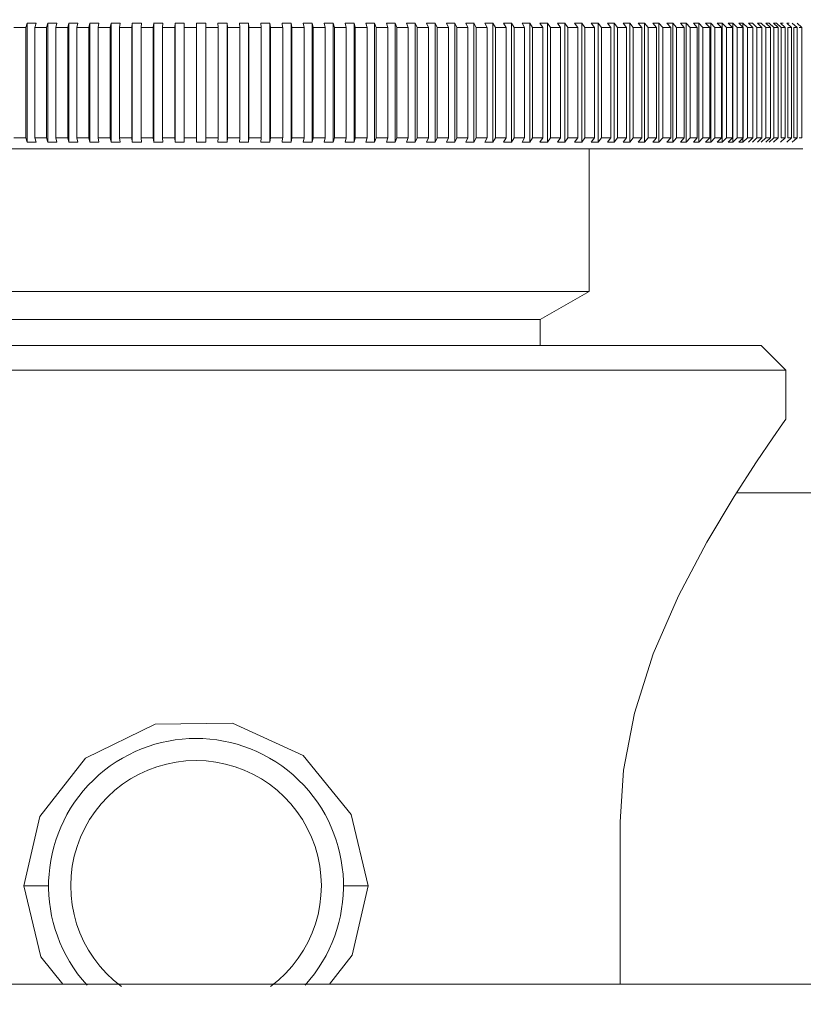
# Model space of a CAD drawing. Header units: millimetres. Extents: x 3925 to 5043, y -86 to 778.
# Tile 43 of 164: x 4370 to 4374, y 223 to 228. Entities that reach past the tile are written whole.
import ezdxf

# ---------------------------------------------------------------- set-up
doc = ezdxf.new("R2010")
doc.units = ezdxf.units.MM
doc.header["$LTSCALE"] = 46.255
doc.header["$PDMODE"] = 3
doc.header["$PDSIZE"] = 1
doc.layers.get('Defpoints').update_dxf_attribs({"linetype": 'CONTINUOUS'})
doc.layers.add('140-154101-01_RIGGDXF_DIMENSION', color=7, linetype='CONTINUOUS')
doc.layers.add('140-155102-0DXF_CONTINUOUS_LINE', color=7, linetype='CONTINUOUS')
doc.styles.add('SLDTEXTSTYLE0', font='arialbd.ttf', dxfattribs={"height": 5.5})
doc.dimstyles.new('SLDDIMSTYLE2', dxfattribs={"dimtxt": 5.650301, "dimasz": 4.572, "dimexe": 0, "dimexo": 0.0625, "dimgap": 1.412575, "dimtad": 0, "dimtih": 1, "dimtoh": 1, "dimlfac": 3.5, "dimrnd": 1e-09, "dimzin": 4, "dimdsep": 46, "dimtxsty": 'SLDTEXTSTYLE0', "dimsah": 1, "dimcen": 0.09, "dimadec": 0, "dimazin": 1, "dimtol": 1, "dimtp": 0.5, "dimtm": 0.5, "dimtfac": 1, "dimtdec": 1, "dimtofl": 0, "dimtmove": 0, "dimatfit": 3, "dimfxl": 1, "dimfrac": 2, "dimtolj": 1, "dimarcsym": 0})

# ---------------------------------------------------------------- blocks, each defined once
blk = doc.blocks.new('*D67')
at = {"layer": '140-154101-01_RIGGDXF_DIMENSION', "color": 0, "linetype": 'Continuous', "lineweight": -2}
for p, q in [((4333.4706, 263.8912), (4333.4706, 182.3141)), ((4357.8456, 258.6127), (4357.8456, 182.3141)), ((4337.4706, 182.3141), (4353.8456, 182.3141)), ((4357.8456, 182.3141), (4405.313, 182.3141))]:
    blk.add_line(p, q, dxfattribs=at)
at = {"layer": '140-154101-01_RIGGDXF_DIMENSION', "color": 0, "linetype": 'Continuous'}
for points in [[(4337.4706, 182.9807), (4337.4706, 181.6474), (4333.4706, 182.3141)], [(4353.8456, 182.9807), (4353.8456, 181.6474), (4357.8456, 182.3141)]]:
    blk.add_solid(points, dxfattribs=at)
at = {"layer": 'Defpoints', "color": 0, "linetype": 'Continuous'}
for p in [(4333.4706, 263.9537), (4357.8456, 258.6752), (4357.8456, 182.3141)]:
    blk.add_point(p, dxfattribs=at)
at = {"layer": '140-154101-01_RIGGDXF_DIMENSION', "color": 0, "linetype": 'Continuous', "insert": (4383.5793, 187.2626), "char_height": 5.5, "attachment_point": 5, "style": 'SLDTEXTSTYLE0'}
blk.add_mtext('\\A1;97.50 [3.84]', dxfattribs=at)

msp = doc.modelspace()

# ---------------------------------------------------------------- linework, layer by layer
at = {"layer": '140-155102-0DXF_CONTINUOUS_LINE', "color": 7, "linetype": 'Continuous', "lineweight": 0}
for p, q in [((4370.1046, 228.1976), (4370.1117, 228.2198)), ((4370.1117, 228.2198), (4370.1566, 228.2198)), ((4370.1117, 227.6126), (4370.1117, 228.2198)), ((4370.1566, 228.2198), (4370.1503, 228.1976)), ((4370.2108, 228.1976), (4370.2171, 228.2198)), ((4370.2171, 228.2198), (4370.2624, 228.2198)), ((4370.2171, 227.6126), (4370.2171, 228.2198)), ((4370.2624, 228.2198), (4370.2569, 228.1976)), ((4370.318, 228.1976), (4370.3234, 228.2198)), ((4370.3234, 228.2198), (4370.3691, 228.2198)), ((4370.3234, 227.6126), (4370.3234, 228.2198)), ((4370.369, 228.2198), (4370.3645, 228.1976)), ((4370.4259, 228.1976), (4370.4305, 228.2198)), ((4370.4305, 228.2198), (4370.4765, 228.2198)), ((4370.4305, 227.6126), (4370.4305, 228.2198)), ((4370.4764, 228.2198), (4370.4727, 228.1976)), ((4370.5345, 228.1976), (4370.5382, 228.2198)), ((4370.5382, 228.2198), (4370.5845, 228.2198)), ((4370.5382, 227.6126), (4370.5382, 228.2198)), ((4370.5844, 228.2198), (4370.5816, 228.1976)), ((4370.6437, 228.1976), (4370.6465, 228.2198)), ((4370.6465, 228.2198), (4370.6929, 228.2198)), ((4370.6465, 227.6126), (4370.6465, 228.2198)), ((4370.6929, 228.2198), (4370.6909, 228.1976)), ((4370.7532, 228.1976), (4370.7552, 228.2198)), ((4370.7551, 228.2198), (4370.8017, 228.2198)), ((4370.7552, 227.6126), (4370.7552, 228.2198)), ((4370.8017, 228.2198), (4370.8006, 228.1976)), ((4370.863, 228.1976), (4370.8641, 228.2198)), ((4370.8641, 228.2198), (4370.9107, 228.2198)), ((4370.8641, 227.6126), (4370.8641, 228.2198)), ((4370.9107, 228.2198), (4370.9105, 228.1976)), ((4370.973, 228.1976), (4370.9732, 228.2198)), ((4371.0198, 228.2198), (4370.9731, 228.2198)), ((4370.9732, 228.2198), (4370.9732, 227.6126)), ((4371.0204, 228.1976), (4371.0198, 228.2198)), ((4371.0198, 227.6126), (4371.0198, 228.2198)), ((4371.0822, 228.2198), (4371.1288, 228.2198)), ((4371.0822, 228.2198), (4371.0829, 228.1976)), ((4371.1288, 228.2198), (4371.1303, 228.1976)), ((4371.1288, 228.2198), (4371.1288, 227.6126)), ((4371.1911, 228.2198), (4371.2377, 228.2198)), ((4371.1927, 228.1976), (4371.1912, 228.2198)), ((4371.2376, 228.2198), (4371.24, 228.1976)), ((4371.2376, 228.2198), (4371.2376, 227.6126)), ((4371.3022, 228.1976), (4371.2998, 228.2198)), ((4371.2998, 228.2198), (4371.3461, 228.2198)), ((4371.3461, 228.2198), (4371.3494, 228.1976)), ((4371.3461, 228.2198), (4371.3461, 227.6126)), ((4371.408, 228.2198), (4371.4542, 228.2198)), ((4371.4113, 228.1976), (4371.4081, 228.2198)), ((4371.4542, 228.2198), (4371.4583, 228.1976)), ((4371.4542, 228.2198), (4371.4542, 227.6126)), ((4371.5158, 228.2198), (4371.5616, 228.2198)), ((4371.5199, 228.1976), (4371.5158, 228.2198)), ((4371.5616, 228.2198), (4371.5666, 228.1976)), ((4371.5616, 228.2198), (4371.5616, 227.6126)), ((4371.6228, 228.2198), (4371.6684, 228.2198)), ((4371.6279, 228.1976), (4371.6229, 228.2198)), ((4371.6683, 228.2198), (4371.6742, 228.1976)), ((4371.6683, 228.2198), (4371.6683, 227.6126)), ((4371.735, 228.1976), (4371.7291, 228.2198)), ((4371.7291, 228.2198), (4371.7743, 228.2198)), ((4371.7742, 228.2198), (4371.7809, 228.1976)), ((4371.7742, 228.2198), (4371.7742, 227.6126)), ((4371.8344, 228.2198), (4371.8792, 228.2198)), ((4371.8412, 228.1976), (4371.8345, 228.2198)), ((4371.8791, 228.2198), (4371.8867, 228.1976)), ((4371.8791, 228.2198), (4371.8791, 227.6126)), ((4371.9463, 228.1976), (4371.9387, 228.2198)), ((4371.9387, 228.2198), (4371.983, 228.2198)), ((4371.9829, 228.2198), (4371.9913, 228.1976)), ((4371.9829, 228.2198), (4371.9829, 227.6126)), ((4372.0502, 228.1976), (4372.0418, 228.2198)), ((4372.0418, 228.2198), (4372.0855, 228.2198)), ((4372.0855, 228.2198), (4372.0947, 228.1976)), ((4372.0855, 228.2198), (4372.0855, 227.6126)), ((4372.1528, 228.1976), (4372.1436, 228.2198)), ((4372.1436, 228.2198), (4372.1867, 228.2198)), ((4372.1867, 228.2198), (4372.1967, 228.1976)), ((4372.1867, 228.2198), (4372.1867, 227.6126)), ((4372.254, 228.1976), (4372.244, 228.2198)), ((4372.244, 228.2198), (4372.2864, 228.2198)), ((4372.2864, 228.2198), (4372.2972, 228.1976)), ((4372.2864, 228.2198), (4372.2864, 227.6126)), ((4372.3536, 228.1976), (4372.3428, 228.2198)), ((4372.3428, 228.2198), (4372.3846, 228.2198)), ((4372.3845, 228.2198), (4372.3961, 228.1976)), ((4372.3845, 228.2198), (4372.3845, 227.6126)), ((4372.4399, 228.2198), (4372.481, 228.2198)), ((4372.4516, 228.1976), (4372.44, 228.2198)), ((4372.4809, 228.2198), (4372.4933, 228.1976)), ((4372.4809, 228.2198), (4372.4809, 227.6126)), ((4372.5477, 228.1976), (4372.5353, 228.2198)), ((4372.5353, 228.2198), (4372.5755, 228.2198)), ((4372.5755, 228.2198), (4372.5886, 228.1976)), ((4372.5755, 228.2198), (4372.5755, 227.6126)), ((4372.6419, 228.1976), (4372.6288, 228.2198)), ((4372.6288, 228.2198), (4372.6681, 228.2198)), ((4372.6681, 228.2198), (4372.6819, 228.1976)), ((4372.6681, 228.2198), (4372.6681, 227.6126)), ((4372.7341, 228.1976), (4372.7202, 228.2198)), ((4372.7202, 228.2198), (4372.7587, 228.2198)), ((4372.7586, 228.2198), (4372.7732, 228.1976)), ((4372.7586, 228.2198), (4372.7586, 227.6126)), ((4372.8241, 228.1976), (4372.8095, 228.2198)), ((4372.8095, 228.2198), (4372.847, 228.2198)), ((4372.847, 228.2198), (4372.8623, 228.1976)), ((4372.847, 228.2198), (4372.847, 227.6126)), ((4372.8965, 228.2198), (4372.9331, 228.2198)), ((4372.9119, 228.1976), (4372.8966, 228.2198)), ((4372.933, 228.2198), (4372.949, 228.1976)), ((4372.933, 228.2198), (4372.933, 227.6126)), ((4372.9973, 228.1976), (4372.9813, 228.2198)), ((4372.9813, 228.2198), (4373.0168, 228.2198)), ((4373.0167, 228.2198), (4373.0334, 228.1976)), ((4373.0167, 228.2198), (4373.0167, 227.6126)), ((4373.0635, 228.2198), (4373.0979, 228.2198)), ((4373.0802, 228.1976), (4373.0636, 228.2198)), ((4373.0979, 228.2198), (4373.1152, 228.1976)), ((4373.0979, 228.2198), (4373.0979, 227.6126)), ((4373.1432, 228.2198), (4373.1765, 228.2198)), ((4373.1605, 228.1976), (4373.1433, 228.2198)), ((4373.1765, 228.2198), (4373.1944, 228.1976)), ((4373.1765, 228.2198), (4373.1765, 227.6126)), ((4373.2382, 228.1976), (4373.2203, 228.2198)), ((4373.2203, 228.2198), (4373.2524, 228.2198)), ((4373.2524, 228.2198), (4373.2709, 228.1976)), ((4373.2524, 228.2198), (4373.2524, 227.6126)), ((4373.2946, 228.2198), (4373.3256, 228.2198)), ((4373.3132, 228.1976), (4373.2947, 228.2198)), ((4373.3255, 228.2198), (4373.3446, 228.1976)), ((4373.3255, 228.2198), (4373.3255, 227.6126)), ((4373.3661, 228.2198), (4373.3958, 228.2198)), ((4373.3852, 228.1976), (4373.3662, 228.2198)), ((4373.3958, 228.2198), (4373.4154, 228.1976)), ((4373.3958, 228.2198), (4373.3958, 227.6126)), ((4373.4544, 228.1976), (4373.4347, 228.2198)), ((4373.4347, 228.2198), (4373.4631, 228.2198)), ((4373.4631, 228.2198), (4373.4833, 228.1976)), ((4373.4631, 228.2198), (4373.4631, 227.6126)), ((4373.5205, 228.1976), (4373.5003, 228.2198)), ((4373.5003, 228.2198), (4373.5274, 228.2198)), ((4373.5274, 228.2198), (4373.5481, 228.1976)), ((4373.5274, 228.2198), (4373.5274, 227.6126)), ((4373.5835, 228.1976), (4373.5628, 228.2198)), ((4373.5628, 228.2198), (4373.5885, 228.2198)), ((4373.5885, 228.2198), (4373.6097, 228.1976)), ((4373.5885, 228.2198), (4373.5885, 227.6126)), ((4373.6433, 228.1976), (4373.6221, 228.2198)), ((4373.6221, 228.2198), (4373.6465, 228.2198)), ((4373.6465, 228.2198), (4373.6681, 228.1976)), ((4373.6465, 228.2198), (4373.6465, 227.6126)), ((4373.6999, 228.1976), (4373.6782, 228.2198)), ((4373.6782, 228.2198), (4373.7012, 228.2198)), ((4373.7012, 228.2198), (4373.7232, 228.1976)), ((4373.7012, 228.2198), (4373.7012, 227.6126)), ((4373.7531, 228.1976), (4373.731, 228.2198)), ((4373.731, 228.2198), (4373.7526, 228.2198)), ((4373.7526, 228.2198), (4373.775, 228.1976)), ((4373.7526, 228.2198), (4373.7526, 227.6126)), ((4373.7804, 228.2198), (4373.8006, 228.2198)), ((4373.8029, 228.1976), (4373.7805, 228.2198)), ((4373.8005, 228.2198), (4373.8234, 228.1976)), ((4373.8493, 228.1976), (4373.8265, 228.2198)), ((4373.8265, 228.2198), (4373.8451, 228.2198)), ((4373.8451, 228.2198), (4373.8683, 228.1976)), ((4373.8922, 228.1976), (4373.869, 228.2198)), ((4373.869, 228.2198), (4373.8861, 228.2198)), ((4373.8861, 228.2198), (4373.9096, 228.1976)), ((4373.9315, 228.1976), (4373.908, 228.2198)), ((4373.908, 228.2198), (4373.9236, 228.2198)), ((4373.9236, 228.2198), (4373.9474, 228.1976)), ((4373.9434, 228.2198), (4373.9575, 228.2198)), ((4373.9673, 228.1976), (4373.9435, 228.2198)), ((4373.9752, 228.2198), (4373.9877, 228.2198)), ((4373.9993, 228.1976), (4373.9753, 228.2198)), ((4374.0277, 228.1976), (4374.0034, 228.2198)), ((4374.0524, 228.1976), (4374.0279, 228.2198)), ((4370.1046, 227.6348), (4370.1046, 228.1976)), ((4370.1503, 227.6348), (4370.1503, 228.1976)), ((4370.2108, 227.6348), (4370.2108, 228.1976)), ((4370.2569, 227.6348), (4370.2569, 228.1976)), ((4370.318, 227.6348), (4370.318, 228.1976)), ((4370.3644, 227.6348), (4370.3644, 228.1976)), ((4370.4259, 227.6348), (4370.4259, 228.1976)), ((4370.4727, 227.6348), (4370.4727, 228.1976)), ((4370.5345, 227.6348), (4370.5345, 228.1976)), ((4370.5815, 227.6348), (4370.5815, 228.1976)), ((4370.6437, 227.6348), (4370.6437, 228.1976)), ((4370.6909, 227.6348), (4370.6909, 228.1976)), ((4370.7532, 227.6348), (4370.7532, 228.1976)), ((4370.8005, 227.6348), (4370.8005, 228.1976)), ((4370.863, 227.6348), (4370.863, 228.1976)), ((4370.9104, 227.6348), (4370.9104, 228.1976)), ((4370.973, 227.6348), (4370.973, 228.1976)), ((4371.0517, 228.1977), (4371.0204, 228.1976)), ((4371.0204, 228.1976), (4371.0204, 227.6348)), ((4371.0829, 228.1976), (4371.0517, 228.1977)), ((4371.0829, 227.6348), (4371.0829, 228.1976)), ((4371.1303, 228.1976), (4371.1303, 227.6348)), ((4371.1927, 228.1976), (4371.1927, 227.6348)), ((4371.24, 228.1976), (4371.24, 227.6348)), ((4371.3023, 228.1976), (4371.3023, 227.6348)), ((4371.3494, 228.1976), (4371.3494, 227.6348)), ((4371.4114, 228.1976), (4371.4114, 227.6348)), ((4371.4583, 228.1976), (4371.4583, 227.6348)), ((4371.52, 228.1976), (4371.52, 227.6348)), ((4371.5666, 228.1976), (4371.5666, 227.6348)), ((4371.6279, 228.1976), (4371.6279, 227.6348)), ((4371.6742, 228.1976), (4371.6742, 227.6348)), ((4371.735, 228.1976), (4371.735, 227.6348)), ((4371.7809, 228.1976), (4371.7809, 227.6348)), ((4371.8412, 228.1976), (4371.8412, 227.6348)), ((4371.8867, 228.1976), (4371.8867, 227.6348)), ((4371.9463, 228.1976), (4371.9463, 227.6348)), ((4371.9913, 228.1976), (4371.9913, 227.6348)), ((4372.0503, 228.1976), (4372.0503, 227.6348)), ((4372.0947, 228.1976), (4372.0947, 227.6348)), ((4372.1529, 228.1976), (4372.1529, 227.6348)), ((4372.1967, 228.1976), (4372.1967, 227.6348)), ((4372.2541, 228.1976), (4372.2541, 227.6348)), ((4372.2972, 228.1976), (4372.2972, 227.6348)), ((4372.3537, 228.1976), (4372.3537, 227.6348)), ((4372.3961, 228.1976), (4372.3961, 227.6348)), ((4372.4516, 228.1976), (4372.4516, 227.6348)), ((4372.4933, 228.1976), (4372.4933, 227.6348)), ((4372.5478, 228.1976), (4372.5478, 227.6348)), ((4372.5886, 228.1976), (4372.5886, 227.6348)), ((4372.642, 228.1976), (4372.642, 227.6348)), ((4372.6819, 228.1976), (4372.6819, 227.6348)), ((4372.7341, 228.1976), (4372.7341, 227.6348)), ((4372.7732, 228.1976), (4372.7732, 227.6348)), ((4372.8242, 228.1976), (4372.8242, 227.6348)), ((4372.8623, 228.1976), (4372.8623, 227.6348)), ((4372.9119, 228.1976), (4372.9119, 227.6348)), ((4372.949, 228.1976), (4372.949, 227.6348)), ((4372.9973, 228.1976), (4372.9973, 227.6348)), ((4373.0334, 228.1976), (4373.0334, 227.6348)), ((4373.0802, 228.1976), (4373.0802, 227.6348)), ((4373.1152, 228.1976), (4373.1152, 227.6348)), ((4373.1606, 228.1976), (4373.1606, 227.6348)), ((4373.1944, 228.1976), (4373.1944, 227.6348)), ((4373.2383, 228.1976), (4373.2383, 227.6348)), ((4373.2709, 228.1976), (4373.2709, 227.6348)), ((4373.3132, 228.1976), (4373.3132, 227.6348)), ((4373.3446, 228.1976), (4373.3446, 227.6348)), ((4373.3853, 228.1976), (4373.3853, 227.6348)), ((4373.4154, 228.1976), (4373.4154, 227.6348)), ((4373.4544, 228.1976), (4373.4544, 227.6348)), ((4373.4833, 228.1976), (4373.4833, 227.6348)), ((4373.5205, 228.1976), (4373.5205, 227.6348)), ((4373.5481, 228.1976), (4373.5481, 227.6348)), ((4373.5835, 228.1976), (4373.5835, 227.6348)), ((4373.6097, 228.1976), (4373.6097, 227.6348)), ((4373.6434, 228.1976), (4373.6434, 227.6348)), ((4373.6681, 228.1976), (4373.6681, 227.6348)), ((4373.6999, 228.1976), (4373.6999, 227.6348)), ((4373.7232, 228.1976), (4373.7232, 227.6348)), ((4373.7531, 228.1976), (4373.7531, 227.6348)), ((4373.775, 228.1976), (4373.775, 227.6348)), ((4373.803, 228.1976), (4373.803, 227.6348)), ((4373.8234, 228.1976), (4373.8234, 227.6348)), ((4373.8494, 228.1976), (4373.8494, 227.6348)), ((4373.8683, 228.1976), (4373.8683, 227.6348)), ((4373.8923, 228.1976), (4373.8923, 227.6348)), ((4373.9096, 228.1976), (4373.9096, 227.6348)), ((4373.9316, 228.1976), (4373.9316, 227.6348)), ((4373.9474, 228.1976), (4373.9474, 227.6348)), ((4373.9673, 228.1976), (4373.9673, 227.6348)), ((4373.9816, 228.1976), (4373.9816, 227.6348)), ((4373.9994, 228.1976), (4373.9994, 227.6348)), ((4374.012, 228.1976), (4374.012, 227.6348)), ((4374.0278, 228.1976), (4374.0278, 227.6348)), ((4374.0524, 228.1976), (4374.0524, 227.6348)), ((4370.1117, 227.6126), (4370.1046, 227.6348)), ((4370.1566, 227.6126), (4370.1117, 227.6126)), ((4370.1503, 227.6348), (4370.1566, 227.6126)), ((4370.2171, 227.6126), (4370.2108, 227.6348)), ((4370.2624, 227.6126), (4370.2171, 227.6126)), ((4370.2569, 227.6348), (4370.2624, 227.6126)), ((4370.3234, 227.6126), (4370.318, 227.6348)), ((4370.3691, 227.6126), (4370.3234, 227.6126)), ((4370.3645, 227.6348), (4370.369, 227.6126)), ((4370.4305, 227.6126), (4370.4259, 227.6348)), ((4370.4765, 227.6126), (4370.4305, 227.6126)), ((4370.4727, 227.6348), (4370.4764, 227.6126)), ((4370.5382, 227.6126), (4370.5345, 227.6348)), ((4370.5845, 227.6126), (4370.5382, 227.6126)), ((4370.5816, 227.6348), (4370.5844, 227.6126)), ((4370.6465, 227.6126), (4370.6437, 227.6348)), ((4370.6929, 227.6126), (4370.6465, 227.6126)), ((4370.6909, 227.6348), (4370.6929, 227.6126)), ((4370.7552, 227.6126), (4370.7532, 227.6348)), ((4370.8017, 227.6126), (4370.7551, 227.6126)), ((4370.8006, 227.6348), (4370.8017, 227.6126)), ((4370.8641, 227.6126), (4370.863, 227.6348)), ((4370.9107, 227.6126), (4370.8641, 227.6126)), ((4370.9105, 227.6348), (4370.9107, 227.6126)), ((4370.9732, 227.6126), (4370.973, 227.6348)), ((4370.9731, 227.6126), (4371.0198, 227.6126)), ((4371.0204, 227.6348), (4371.0198, 227.6126)), ((4371.0517, 227.6347), (4371.0204, 227.6348)), ((4371.0517, 227.6347), (4371.0829, 227.6348)), ((4371.0822, 227.6126), (4371.0829, 227.6348)), ((4371.1288, 227.6126), (4371.0822, 227.6126)), ((4371.1303, 227.6348), (4371.1288, 227.6126)), ((4371.2377, 227.6126), (4371.1911, 227.6126)), ((4371.1912, 227.6126), (4371.1927, 227.6348)), ((4371.24, 227.6348), (4371.2376, 227.6126)), ((4371.2998, 227.6126), (4371.3022, 227.6348)), ((4371.3461, 227.6126), (4371.2998, 227.6126)), ((4371.3494, 227.6348), (4371.3461, 227.6126)), ((4371.4542, 227.6126), (4371.408, 227.6126)), ((4371.4081, 227.6126), (4371.4113, 227.6348)), ((4371.4583, 227.6348), (4371.4542, 227.6126)), ((4371.5158, 227.6126), (4371.5199, 227.6348)), ((4371.5616, 227.6126), (4371.5158, 227.6126)), ((4371.5666, 227.6348), (4371.5616, 227.6126)), ((4371.6684, 227.6126), (4371.6228, 227.6126)), ((4371.6229, 227.6126), (4371.6279, 227.6348)), ((4371.6742, 227.6348), (4371.6683, 227.6126)), ((4371.7291, 227.6126), (4371.735, 227.6348)), ((4371.7743, 227.6126), (4371.7291, 227.6126)), ((4371.7809, 227.6348), (4371.7742, 227.6126)), ((4371.8792, 227.6126), (4371.8344, 227.6126)), ((4371.8345, 227.6126), (4371.8412, 227.6348)), ((4371.8867, 227.6348), (4371.8791, 227.6126)), ((4371.9387, 227.6126), (4371.9463, 227.6348)), ((4371.983, 227.6126), (4371.9387, 227.6126)), ((4371.9913, 227.6348), (4371.9829, 227.6126)), ((4372.0418, 227.6126), (4372.0502, 227.6348)), ((4372.0855, 227.6126), (4372.0418, 227.6126)), ((4372.0947, 227.6348), (4372.0855, 227.6126)), ((4372.1436, 227.6126), (4372.1528, 227.6348)), ((4372.1867, 227.6126), (4372.1436, 227.6126)), ((4372.1967, 227.6348), (4372.1867, 227.6126)), ((4372.244, 227.6126), (4372.254, 227.6348)), ((4372.2864, 227.6126), (4372.244, 227.6126)), ((4372.2972, 227.6348), (4372.2864, 227.6126)), ((4372.3428, 227.6126), (4372.3536, 227.6348)), ((4372.3846, 227.6126), (4372.3428, 227.6126)), ((4372.3961, 227.6348), (4372.3845, 227.6126)), ((4372.481, 227.6126), (4372.4399, 227.6126)), ((4372.44, 227.6126), (4372.4516, 227.6348)), ((4372.4933, 227.6348), (4372.4809, 227.6126)), ((4372.5353, 227.6126), (4372.5477, 227.6348)), ((4372.5755, 227.6126), (4372.5353, 227.6126)), ((4372.5886, 227.6348), (4372.5755, 227.6126)), ((4372.6288, 227.6126), (4372.6419, 227.6348)), ((4372.6681, 227.6126), (4372.6288, 227.6126)), ((4372.6819, 227.6348), (4372.6681, 227.6126)), ((4372.7202, 227.6126), (4372.7341, 227.6348)), ((4372.7587, 227.6126), (4372.7202, 227.6126)), ((4372.7732, 227.6348), (4372.7586, 227.6126)), ((4372.8095, 227.6126), (4372.8241, 227.6348)), ((4372.847, 227.6126), (4372.8095, 227.6126)), ((4372.8623, 227.6348), (4372.847, 227.6126)), ((4372.9331, 227.6126), (4372.8965, 227.6126)), ((4372.8966, 227.6126), (4372.9119, 227.6348)), ((4372.949, 227.6348), (4372.933, 227.6126)), ((4372.9813, 227.6126), (4372.9973, 227.6348)), ((4373.0168, 227.6126), (4372.9813, 227.6126)), ((4373.0334, 227.6348), (4373.0167, 227.6126)), ((4373.0979, 227.6126), (4373.0635, 227.6126)), ((4373.0636, 227.6126), (4373.0802, 227.6348)), ((4373.1152, 227.6348), (4373.0979, 227.6126)), ((4373.1765, 227.6126), (4373.1432, 227.6126)), ((4373.1433, 227.6126), (4373.1605, 227.6348)), ((4373.1944, 227.6348), (4373.1765, 227.6126)), ((4373.2203, 227.6126), (4373.2382, 227.6348)), ((4373.2524, 227.6126), (4373.2203, 227.6126)), ((4373.2709, 227.6348), (4373.2524, 227.6126)), ((4373.3256, 227.6126), (4373.2946, 227.6126)), ((4373.2947, 227.6126), (4373.3132, 227.6348)), ((4373.3446, 227.6348), (4373.3255, 227.6126)), ((4373.3958, 227.6126), (4373.3661, 227.6126)), ((4373.3662, 227.6126), (4373.3852, 227.6348)), ((4373.4154, 227.6348), (4373.3958, 227.6126)), ((4373.4347, 227.6126), (4373.4544, 227.6348)), ((4373.4631, 227.6126), (4373.4347, 227.6126)), ((4373.4833, 227.6348), (4373.4631, 227.6126)), ((4373.5003, 227.6126), (4373.5205, 227.6348)), ((4373.5274, 227.6126), (4373.5003, 227.6126)), ((4373.5481, 227.6348), (4373.5274, 227.6126)), ((4373.5628, 227.6126), (4373.5835, 227.6348)), ((4373.5885, 227.6126), (4373.5628, 227.6126)), ((4373.6097, 227.6348), (4373.5885, 227.6126)), ((4373.6221, 227.6126), (4373.6433, 227.6348)), ((4373.6465, 227.6126), (4373.6221, 227.6126)), ((4373.6681, 227.6348), (4373.6465, 227.6126)), ((4373.6782, 227.6126), (4373.6999, 227.6348)), ((4373.7012, 227.6126), (4373.6782, 227.6126)), ((4373.7232, 227.6348), (4373.7012, 227.6126)), ((4373.731, 227.6126), (4373.7531, 227.6348)), ((4373.7526, 227.6126), (4373.731, 227.6126)), ((4373.775, 227.6348), (4373.7526, 227.6126)), ((4373.7805, 227.6126), (4373.8029, 227.6348)), ((4373.8234, 227.6348), (4373.8005, 227.6126)), ((4373.8265, 227.6126), (4373.8493, 227.6348)), ((4373.8683, 227.6348), (4373.8451, 227.6126)), ((4373.869, 227.6126), (4373.8922, 227.6348)), ((4373.9096, 227.6348), (4373.8861, 227.6126)), ((4373.908, 227.6126), (4373.9315, 227.6348)), ((4373.9435, 227.6126), (4373.9673, 227.6348)), ((4373.9753, 227.6126), (4373.9993, 227.6348)), ((4374.0034, 227.6126), (4374.0277, 227.6348)), ((4374.0573, 227.5787), (4367.8839, 227.5787)), ((4372.9706, 226.8537), (4372.9706, 227.5787)), ((4368.9706, 226.8537), (4372.9706, 226.8537)), ((4372.7218, 226.7101), (4372.9706, 226.8537)), ((4369.2194, 226.7101), (4372.7218, 226.7101)), ((4372.7218, 226.5787), (4372.7218, 226.7101)), ((4373.8456, 226.5787), (4368.0956, 226.5787)), ((4373.8456, 226.5787), (4373.9706, 226.4537)), ((4373.9706, 226.4537), (4367.9706, 226.4537)), ((4373.9706, 226.2037), (4373.9706, 226.4537)), ((4373.9706, 226.2037), (4373.9542, 226.1804)), ((4379.7206, 225.8287), (4373.7196, 225.8287)), ((4373.1279, 223.3287), (4373.1279, 224.1537)), ((4370.2206, 223.8288), (4370.0955, 223.8292)), ((4371.8457, 223.8287), (4371.7206, 223.8287)), ((4328.4704, 223.3287), (4520.9704, 223.3287))]:
    msp.add_line(p, q, dxfattribs=at)
for points in [[(4370.0446, 228.1976), (4370.0646, 228.1977), (4370.0846, 228.1977), (4370.1046, 228.1976)], [(4370.1503, 228.1976), (4370.1705, 228.1977), (4370.1906, 228.1977), (4370.2108, 228.1976)], [(4370.2569, 228.1976), (4370.2773, 228.1977), (4370.2976, 228.1977), (4370.318, 228.1976)], [(4370.3644, 228.1976), (4370.3849, 228.1977), (4370.4054, 228.1977), (4370.4259, 228.1976)], [(4370.4727, 228.1976), (4370.4933, 228.1977), (4370.5139, 228.1977), (4370.5346, 228.1976)], [(4370.5815, 228.1976), (4370.6023, 228.1977), (4370.623, 228.1977), (4370.6437, 228.1976)], [(4370.6909, 228.1976), (4370.7117, 228.1977), (4370.7324, 228.1977), (4370.7532, 228.1976)], [(4370.8005, 228.1976), (4370.8214, 228.1977), (4370.8422, 228.1977), (4370.8631, 228.1976)], [(4370.9104, 228.1976), (4370.9313, 228.1977), (4370.9521, 228.1977), (4370.973, 228.1976)], [(4371.1303, 228.1976), (4371.1511, 228.1977), (4371.1719, 228.1977), (4371.1927, 228.1976)], [(4371.24, 228.1976), (4371.2607, 228.1977), (4371.2815, 228.1977), (4371.3023, 228.1976)], [(4371.3493, 228.1976), (4371.37, 228.1977), (4371.3907, 228.1977), (4371.4114, 228.1976)], [(4371.4583, 228.1976), (4371.4788, 228.1977), (4371.4994, 228.1977), (4371.52, 228.1976)], [(4371.5666, 228.1976), (4371.587, 228.1977), (4371.6074, 228.1977), (4371.6279, 228.1976)], [(4371.6742, 228.1976), (4371.6945, 228.1977), (4371.7147, 228.1977), (4371.735, 228.1976)], [(4371.7809, 228.1976), (4371.801, 228.1977), (4371.8211, 228.1977), (4371.8412, 228.1976)], [(4371.8866, 228.1976), (4371.9065, 228.1977), (4371.9264, 228.1977), (4371.9463, 228.1976)], [(4371.9913, 228.1976), (4372.0109, 228.1977), (4372.0306, 228.1977), (4372.0503, 228.1976)], [(4372.0947, 228.1976), (4372.1141, 228.1977), (4372.1335, 228.1977), (4372.1529, 228.1976)], [(4372.1967, 228.1976), (4372.2158, 228.1977), (4372.2349, 228.1977), (4372.2541, 228.1976)], [(4372.2972, 228.1976), (4372.316, 228.1977), (4372.3348, 228.1977), (4372.3537, 228.1976)], [(4372.3961, 228.1976), (4372.4146, 228.1977), (4372.4331, 228.1977), (4372.4516, 228.1976)], [(4372.4933, 228.1976), (4372.5114, 228.1977), (4372.5296, 228.1977), (4372.5478, 228.1976)], [(4372.5886, 228.1976), (4372.6064, 228.1977), (4372.6242, 228.1977), (4372.642, 228.1976)], [(4372.6819, 228.1976), (4372.6993, 228.1977), (4372.7167, 228.1977), (4372.7341, 228.1976)], [(4372.7732, 228.1976), (4372.7902, 228.1977), (4372.8072, 228.1977), (4372.8242, 228.1976)], [(4372.8623, 228.1976), (4372.8788, 228.1977), (4372.8954, 228.1977), (4372.9119, 228.1976)], [(4372.949, 228.1976), (4372.9651, 228.1977), (4372.9812, 228.1977), (4372.9973, 228.1976)], [(4373.0334, 228.1976), (4373.049, 228.1977), (4373.0646, 228.1977), (4373.0802, 228.1976)], [(4373.1152, 228.1976), (4373.1303, 228.1977), (4373.1455, 228.1977), (4373.1606, 228.1976)], [(4373.1944, 228.1976), (4373.209, 228.1977), (4373.2237, 228.1977), (4373.2383, 228.1976)], [(4373.2709, 228.1976), (4373.285, 228.1977), (4373.2991, 228.1977), (4373.3132, 228.1976)], [(4373.3446, 228.1976), (4373.3582, 228.1977), (4373.3717, 228.1977), (4373.3853, 228.1976)], [(4373.4155, 228.1976), (4373.4285, 228.1977), (4373.4414, 228.1977), (4373.4544, 228.1976)], [(4373.4833, 228.1976), (4373.4957, 228.1977), (4373.5081, 228.1977), (4373.5205, 228.1976)], [(4373.5481, 228.1976), (4373.5599, 228.1977), (4373.5717, 228.1977), (4373.5835, 228.1976)], [(4373.6097, 228.1976), (4373.6209, 228.1977), (4373.6321, 228.1977), (4373.6434, 228.1976)], [(4373.6681, 228.1976), (4373.6787, 228.1977), (4373.6893, 228.1977), (4373.6999, 228.1976)], [(4373.7233, 228.1976), (4373.7332, 228.1977), (4373.7432, 228.1977), (4373.7531, 228.1976)], [(4373.775, 228.1976), (4373.7844, 228.1977), (4373.7937, 228.1977), (4373.803, 228.1976)], [(4373.8234, 228.1976), (4373.8321, 228.1977), (4373.8407, 228.1977), (4373.8494, 228.1976)], [(4373.8683, 228.1976), (4373.8763, 228.1977), (4373.8843, 228.1977), (4373.8923, 228.1976)], [(4373.9097, 228.1976), (4373.917, 228.1977), (4373.9243, 228.1977), (4373.9316, 228.1976)], [(4373.9474, 228.1976), (4373.9541, 228.1977), (4373.9607, 228.1977), (4373.9673, 228.1976)], [(4373.9816, 228.1976), (4373.9875, 228.1977), (4373.9934, 228.1977), (4373.9994, 228.1976)], [(4374.0121, 228.1976), (4374.0173, 228.1977), (4374.0225, 228.1977), (4374.0278, 228.1976)], [(4374.0388, 228.1976), (4374.0434, 228.1977), (4374.0479, 228.1977), (4374.0524, 228.1976)], [(4370.1046, 227.6348), (4370.0846, 227.6347), (4370.0646, 227.6347), (4370.0446, 227.6348)], [(4370.2108, 227.6348), (4370.1906, 227.6347), (4370.1705, 227.6347), (4370.1503, 227.6348)], [(4370.318, 227.6348), (4370.2976, 227.6347), (4370.2773, 227.6347), (4370.2569, 227.6348)], [(4370.4259, 227.6348), (4370.4054, 227.6347), (4370.3849, 227.6347), (4370.3644, 227.6348)], [(4370.5346, 227.6348), (4370.5139, 227.6347), (4370.4933, 227.6347), (4370.4727, 227.6348)], [(4370.6437, 227.6348), (4370.623, 227.6347), (4370.6023, 227.6347), (4370.5815, 227.6348)], [(4370.7532, 227.6348), (4370.7324, 227.6347), (4370.7117, 227.6347), (4370.6909, 227.6348)], [(4370.8631, 227.6348), (4370.8422, 227.6347), (4370.8214, 227.6347), (4370.8005, 227.6348)], [(4370.973, 227.6348), (4370.9521, 227.6347), (4370.9313, 227.6347), (4370.9104, 227.6348)], [(4371.1927, 227.6348), (4371.1719, 227.6347), (4371.1511, 227.6347), (4371.1303, 227.6348)], [(4371.3023, 227.6348), (4371.2815, 227.6347), (4371.2607, 227.6347), (4371.24, 227.6348)], [(4371.4114, 227.6348), (4371.3907, 227.6347), (4371.37, 227.6347), (4371.3493, 227.6348)], [(4371.52, 227.6348), (4371.4994, 227.6347), (4371.4788, 227.6347), (4371.4583, 227.6348)], [(4371.6279, 227.6348), (4371.6074, 227.6347), (4371.587, 227.6347), (4371.5666, 227.6348)], [(4371.735, 227.6348), (4371.7147, 227.6347), (4371.6945, 227.6347), (4371.6742, 227.6348)], [(4371.8412, 227.6348), (4371.8211, 227.6347), (4371.801, 227.6347), (4371.7809, 227.6348)], [(4371.9463, 227.6348), (4371.9264, 227.6347), (4371.9065, 227.6347), (4371.8866, 227.6348)], [(4372.0503, 227.6348), (4372.0306, 227.6347), (4372.0109, 227.6347), (4371.9913, 227.6348)], [(4372.1529, 227.6348), (4372.1335, 227.6347), (4372.1141, 227.6347), (4372.0947, 227.6348)], [(4372.2541, 227.6348), (4372.2349, 227.6347), (4372.2158, 227.6347), (4372.1967, 227.6348)], [(4372.3537, 227.6348), (4372.3348, 227.6347), (4372.316, 227.6347), (4372.2972, 227.6348)], [(4372.4516, 227.6348), (4372.4331, 227.6347), (4372.4146, 227.6347), (4372.3961, 227.6348)], [(4372.5478, 227.6348), (4372.5296, 227.6347), (4372.5114, 227.6347), (4372.4933, 227.6348)], [(4372.642, 227.6348), (4372.6242, 227.6347), (4372.6064, 227.6347), (4372.5886, 227.6348)], [(4372.7341, 227.6348), (4372.7167, 227.6347), (4372.6993, 227.6347), (4372.6819, 227.6348)], [(4372.8242, 227.6348), (4372.8072, 227.6347), (4372.7902, 227.6347), (4372.7732, 227.6348)], [(4372.9119, 227.6348), (4372.8954, 227.6347), (4372.8788, 227.6347), (4372.8623, 227.6348)], [(4372.9973, 227.6348), (4372.9812, 227.6347), (4372.9651, 227.6347), (4372.949, 227.6348)], [(4373.0802, 227.6348), (4373.0646, 227.6347), (4373.049, 227.6347), (4373.0334, 227.6348)], [(4373.1606, 227.6348), (4373.1455, 227.6347), (4373.1303, 227.6347), (4373.1152, 227.6348)], [(4373.2383, 227.6348), (4373.2237, 227.6347), (4373.209, 227.6347), (4373.1944, 227.6348)], [(4373.3132, 227.6348), (4373.2991, 227.6347), (4373.285, 227.6347), (4373.2709, 227.6348)], [(4373.3853, 227.6348), (4373.3717, 227.6347), (4373.3582, 227.6347), (4373.3446, 227.6348)], [(4373.4544, 227.6348), (4373.4414, 227.6347), (4373.4285, 227.6347), (4373.4155, 227.6348)], [(4373.5205, 227.6348), (4373.5081, 227.6347), (4373.4957, 227.6347), (4373.4833, 227.6348)], [(4373.5835, 227.6348), (4373.5717, 227.6347), (4373.5599, 227.6347), (4373.5481, 227.6348)], [(4373.6434, 227.6348), (4373.6321, 227.6347), (4373.6209, 227.6347), (4373.6097, 227.6348)], [(4373.6999, 227.6348), (4373.6893, 227.6347), (4373.6787, 227.6347), (4373.6681, 227.6348)], [(4373.7531, 227.6348), (4373.7432, 227.6347), (4373.7332, 227.6347), (4373.7233, 227.6348)], [(4373.803, 227.6348), (4373.7937, 227.6347), (4373.7844, 227.6347), (4373.775, 227.6348)], [(4373.8494, 227.6348), (4373.8407, 227.6347), (4373.8321, 227.6347), (4373.8234, 227.6348)], [(4373.8923, 227.6348), (4373.8843, 227.6347), (4373.8763, 227.6347), (4373.8683, 227.6348)], [(4373.9316, 227.6348), (4373.9243, 227.6347), (4373.917, 227.6347), (4373.9097, 227.6348)], [(4373.9673, 227.6348), (4373.9607, 227.6347), (4373.9541, 227.6347), (4373.9474, 227.6348)], [(4373.9994, 227.6348), (4373.9934, 227.6347), (4373.9875, 227.6347), (4373.9816, 227.6348)], [(4374.0278, 227.6348), (4374.0225, 227.6347), (4374.0173, 227.6347), (4374.0121, 227.6348)], [(4374.0524, 227.6348), (4374.0479, 227.6347), (4374.0434, 227.6347), (4374.0388, 227.6348)], [(4373.9542, 226.1804), (4373.9044, 226.1088), (4373.8216, 225.9866)], [(4373.8216, 225.9866), (4373.7076, 225.8101), (4373.569, 225.578)], [(4373.569, 225.578), (4373.4246, 225.3041), (4373.2965, 225.0087), (4373.2007, 224.7081), (4373.1446, 224.4168), (4373.1279, 224.1537)], [(4370.409, 224.4781), (4370.7629, 224.651), (4371.1556, 224.6563), (4371.515, 224.4916)], [(4370.0955, 223.8292), (4370.176, 224.1813), (4370.409, 224.4781)], [(4371.515, 224.4916), (4371.7604, 224.1913), (4371.8457, 223.8287)], [(4370.2931, 223.3287), (4370.1806, 223.4666), (4370.0955, 223.8292)], [(4371.8457, 223.8287), (4371.7651, 223.4762), (4371.6493, 223.3287)]]:
    msp.add_lwpolyline(points, dxfattribs=at)
for radius, start, end in [(0.75, 317.6639, 222.3361), (0.6375, 306.4898, 233.5102)]:
    msp.add_arc((4370.9706, 223.8287), radius, start, end, dxfattribs=at)

# ---------------------------------------------------------------- dimensions: what is measured, and where the dimension line sits
at = {"layer": '140-154101-01_RIGGDXF_DIMENSION', "color": 2, "linetype": 'Continuous'}
dim = msp.add_linear_dim(base=(4357.8456, 182.3141), p1=(4333.4706, 263.9537), p2=(4357.8456, 258.6752), dimstyle='SLDDIMSTYLE2', override={"dimtxt": 5, "dimasz": 4, "dimtad": 1, "dimtih": 0, "dimtoh": 0, "dimlfac": 4, "dimtol": 0, "dimtp": 0.01, "dimtm": 0.01, "dimtdec": 2, "dimtofl": 1, "dimtzin": 0}, dxfattribs=at)
dim.commit()
dim.dimension.update_dxf_attribs({"geometry": '*D67', "text_midpoint": (4383.5793, 182.3141), "dimtype": 160})

doc.saveas('drawing.dxf')
